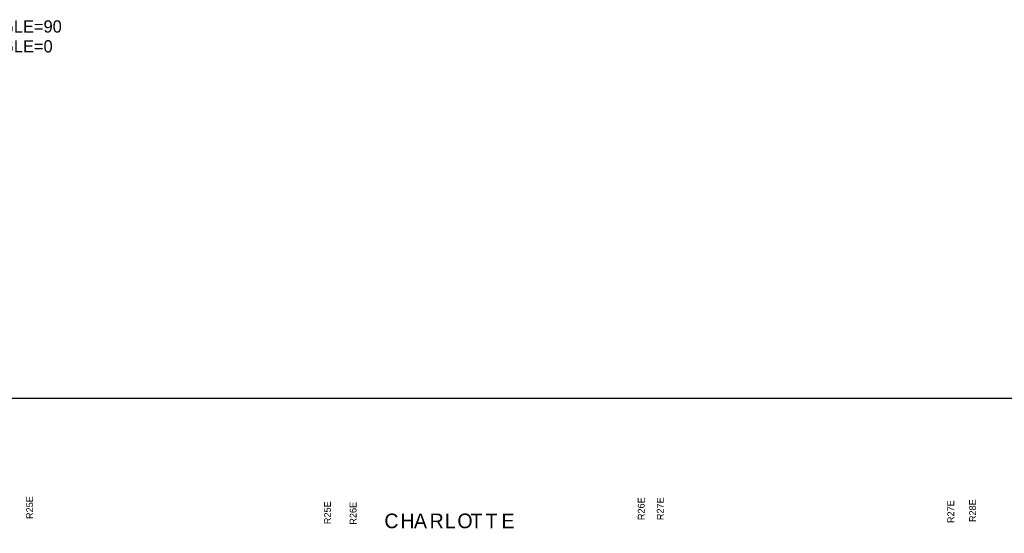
# Model space of a CAD drawing. Extents: x 70663 to 592613, y 704317 to 941230.
# Tile 12 of 14: x 218995 to 320115, y 888461 to 941230. Entities that reach past the tile are written whole.
import ezdxf

# ---------------------------------------------------------------- set-up
doc = ezdxf.new("R2010")
doc.units = 0
doc.header["$LTSCALE"] = 2000
for name, color, linetype in [('52', 2, 'CONTINUOUS'), ('BORDER', 1, 'CONTINUOUS'), ('README', 3, 'CONTINUOUS'), ('TEXT', 7, 'CONTINUOUS')]:
    doc.layers.add(name, color=color, linetype=linetype)

msp = doc.modelspace()

# ---------------------------------------------------------------- linework, layer by layer
at = {"layer": 'BORDER', "color": 0}
msp.add_lwpolyline([(117150, 704317), (394350, 704317), (394350, 902317), (117150, 902317)], close=True, dxfattribs=at)

# ---------------------------------------------------------------- texts
at = {"layer": '52', "color": 0}
for s, p in [('R25E', (220368, 889933)), ('R26E', (283178, 889817)), ('R27E', (285131, 889816)), ('R25E', (250957, 889404)), ('R26E', (253589, 889348)), ('R27E', (314971, 889514)), ('R28E', (317202, 889615))]:
    msp.add_text(s, height=700, rotation=90, dxfattribs=at).set_placement(p)
at = {"layer": 'README', "color": 0}
for s, p in [('"PROGRESS" HATCH IS ANSI34 @ 6000 SCALE & ANGLE=90', (174948, 939904)), ('"PROPOSED" HATCH IS ANSI34 @ 6000 SCALE & ANGLE=0', (174948, 937864))]:
    msp.add_text(s, height=1260, dxfattribs=at).set_placement(p)
at = {"layer": 'TEXT', "color": 0}
for s, p in [('C', (256447, 888990)), ('H', (258095, 888990)), ('A', (259486, 888990)), ('R', (261096, 888990)), ('L', (262650, 888990)), ('O', (263947, 888990)), ('T', (265290, 888990)), ('T', (266837, 888990)), ('E', (268471, 888990))]:
    msp.add_text(s, height=1500, dxfattribs=at).set_placement(p)

doc.saveas('drawing.dxf')
